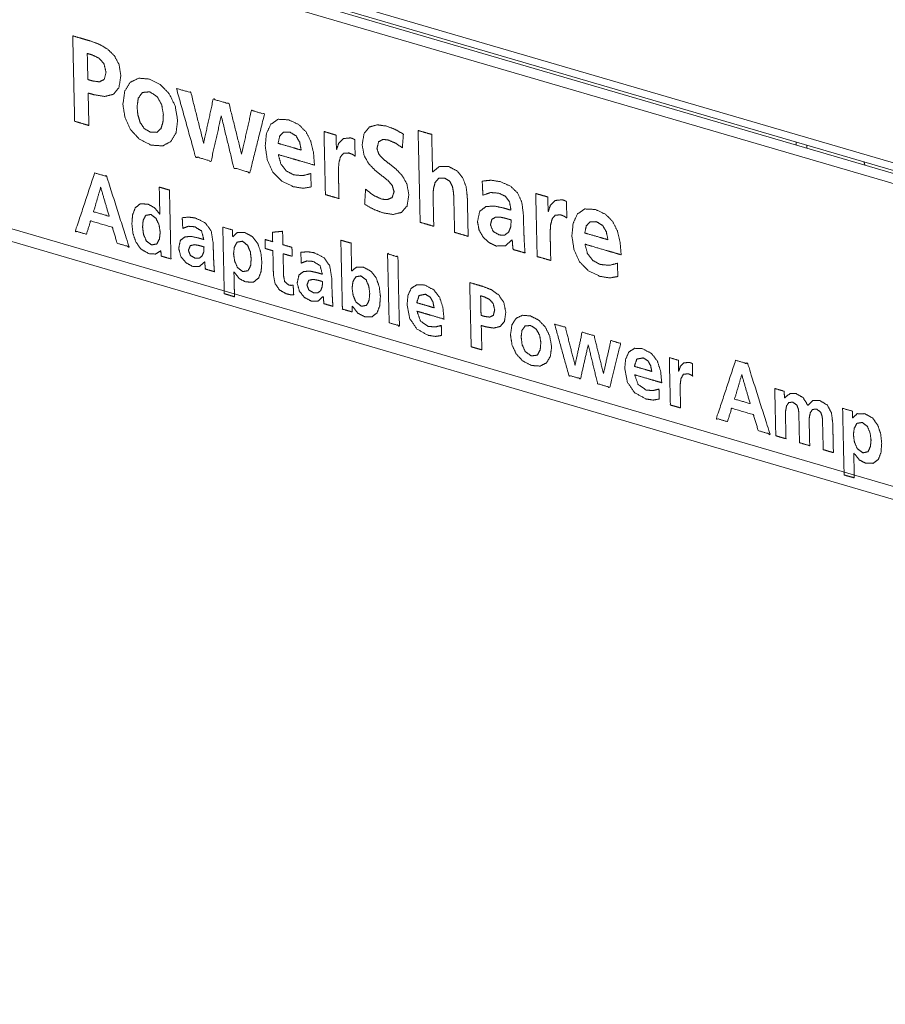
# Model space of a CAD drawing. Header units: millimetres. Extents: x 0 to 2122, y 0 to 1639.
# Tile 27 of 85: x 1228 to 1255, y 1228 to 1260. Entities that reach past the tile are written whole.
import ezdxf

# ---------------------------------------------------------------- set-up
doc = ezdxf.new("R2010")
doc.units = ezdxf.units.MM
doc.layers.add('1', color=7, linetype='Continuous', true_color=0xffffff)

msp = doc.modelspace()

# ---------------------------------------------------------------- linework, layer by layer
at = {"layer": '1', "color": 7, "linetype": 'Continuous', "lineweight": 13}
for p, q in [((1230.534, 1262.74), (1340.729, 1230.522)), ((1230.711, 1262.452), (1340.907, 1230.234)), ((1341.095, 1230.081), (1231.091, 1262.244)), ((1340.666, 1229.88), (1230.662, 1262.042)), ((1252.614, 1255.951), (1252.612, 1256.049)), ((1252.953, 1255.949), (1252.955, 1255.851)), ((1538.079, 1162.453), (1222.579, 1254.697)), ((1222.953, 1254.179), (1538.131, 1162.029))]:
    msp.add_line(p, q, dxfattribs=at)
for points, knots in [([(1229.439, 1259.446), (1229.641, 1259.387), (1229.812, 1259.337), (1230.014, 1259.278), (1230.303, 1259.17), (1230.563, 1259.015), (1230.776, 1258.804), (1230.921, 1258.526), (1230.979, 1258.174), (1230.92, 1257.788), (1230.74, 1257.573), (1230.466, 1257.505), (1230.124, 1257.559), (1229.982, 1257.6), (1229.932, 1257.615), (1229.934, 1257.538), (1229.944, 1257.095), (1229.954, 1256.652), (1229.956, 1256.575), (1229.728, 1256.642), (1229.5, 1256.709), (1229.492, 1257.054), (1229.474, 1257.85), (1229.464, 1258.305), (1229.446, 1259.101), (1229.439, 1259.446)], [0, 0, 0.026617, 0.048996, 0.075612, 0.114459, 0.152649, 0.190449, 0.229931, 0.274972, 0.324171, 0.35954, 0.395194, 0.438774, 0.457429, 0.463957, 0.473662, 0.52948, 0.585297, 0.595003, 0.624909, 0.654827, 0.698384, 0.79877, 0.856057, 0.956443, 1, 1]), ([(1229.923, 1258.046), (1230.082, 1258), (1230.294, 1257.972), (1230.449, 1258.052), (1230.505, 1258.281), (1230.44, 1258.551), (1230.28, 1258.732), (1230.063, 1258.835), (1229.904, 1258.882), (1229.91, 1258.588), (1229.921, 1258.133), (1229.923, 1258.046)], [0, 0, 0.065043, 0.149065, 0.217376, 0.309752, 0.41856, 0.513071, 0.60743, 0.672433, 0.787728, 0.965956, 1, 1]), ([(1231.897, 1258.061), (1232.245, 1257.886), (1232.529, 1257.593), (1232.721, 1257.202), (1232.799, 1256.734), (1232.749, 1256.343), (1232.585, 1256.062), (1232.314, 1255.92), (1231.944, 1255.947), (1231.572, 1256.137), (1231.292, 1256.44), (1231.114, 1256.821), (1231.046, 1257.246), (1231.103, 1257.675), (1231.28, 1257.958), (1231.553, 1258.089), (1231.897, 1258.061)], [0, 0, 0.062938, 0.12869, 0.198996, 0.275533, 0.339063, 0.391581, 0.440899, 0.500732, 0.568056, 0.634586, 0.702533, 0.771975, 0.841766, 0.895597, 0.944394, 1, 1]), ([(1231.935, 1256.355), (1232.141, 1256.356), (1232.267, 1256.479), (1232.329, 1256.684), (1232.342, 1256.93), (1232.289, 1257.236), (1232.145, 1257.497), (1231.906, 1257.653), (1231.673, 1257.633), (1231.539, 1257.452), (1231.5, 1257.176), (1231.524, 1256.921), (1231.596, 1256.677), (1231.728, 1256.478), (1231.935, 1256.355)], [0, 0, 0.05944, 0.11028, 0.171969, 0.242989, 0.332811, 0.418944, 0.501209, 0.568599, 0.633642, 0.714219, 0.788219, 0.861529, 0.930627, 1, 1]), ([(1232.762, 1257.761), (1233.224, 1257.626), (1233.628, 1256.024), (1233.632, 1256.023), (1233.635, 1256.022), (1233.94, 1257.417), (1234.447, 1257.269), (1234.845, 1255.668), (1234.848, 1255.667), (1234.851, 1255.666), (1235.166, 1257.059), (1235.582, 1256.937), (1235.113, 1255.067), (1234.6, 1255.218), (1234.201, 1256.866), (1234.197, 1256.866), (1234.194, 1256.867), (1233.871, 1255.431), (1233.373, 1255.576), (1232.762, 1257.761)], [0, 0, 0.030003, 0.133053, 0.133262, 0.133465, 0.222506, 0.255463, 0.358293, 0.358508, 0.358727, 0.44773, 0.474771, 0.594927, 0.628299, 0.733996, 0.734205, 0.734409, 0.826212, 0.858537, 1, 1]), ([(1237.076, 1254.606), (1236.819, 1254.562), (1236.505, 1254.614), (1236.133, 1254.793), (1235.853, 1255.077), (1235.675, 1255.456), (1235.606, 1255.917), (1235.645, 1256.316), (1235.783, 1256.613), (1236.02, 1256.772), (1236.359, 1256.756), (1236.682, 1256.603), (1236.913, 1256.37), (1237.066, 1256.068), (1237.152, 1255.709), (1237.184, 1255.304), (1237.12, 1255.323), (1236.728, 1255.437), (1236.481, 1255.509), (1236.09, 1255.624), (1236.026, 1255.642), (1236.105, 1255.344), (1236.274, 1255.123), (1236.515, 1254.993), (1236.81, 1254.967), (1237.067, 1255.034), (1237.068, 1254.967), (1237.075, 1254.673), (1237.076, 1254.606)], [0, 0, 0.03073, 0.068342, 0.116929, 0.163963, 0.213328, 0.268209, 0.315468, 0.354025, 0.387712, 0.427714, 0.469814, 0.508531, 0.548409, 0.591931, 0.639779, 0.647648, 0.69573, 0.725992, 0.774064, 0.781939, 0.818286, 0.85119, 0.883439, 0.91835, 0.9496, 0.957475, 0.992125, 1, 1]), ([(1240, 1255.86), (1239.773, 1256.012), (1239.535, 1256.112), (1239.374, 1256.127), (1239.239, 1256.051), (1239.186, 1255.837), (1239.245, 1255.653), (1239.39, 1255.495), (1239.586, 1255.343), (1239.8, 1255.173), (1239.998, 1254.966), (1240.145, 1254.7), (1240.208, 1254.353), (1240.148, 1253.991), (1239.968, 1253.789), (1239.7, 1253.724), (1239.375, 1253.775), (1239.074, 1253.89), (1238.79, 1254.051), (1238.795, 1254.126), (1238.816, 1254.458), (1238.821, 1254.533), (1239.072, 1254.338), (1239.339, 1254.214), (1239.519, 1254.198), (1239.672, 1254.267), (1239.734, 1254.449), (1239.675, 1254.649), (1239.53, 1254.817), (1239.333, 1254.974), (1239.119, 1255.144), (1238.921, 1255.349), (1238.774, 1255.611), (1238.712, 1255.952), (1238.771, 1256.321), (1238.944, 1256.527), (1239.195, 1256.596), (1239.487, 1256.555), (1239.77, 1256.448), (1240.032, 1256.298), (1240.027, 1256.23), (1240.005, 1255.928), (1240, 1255.86)], [0, 0, 0.02578, 0.050132, 0.065419, 0.080073, 0.100887, 0.119061, 0.13926, 0.162765, 0.188542, 0.215575, 0.244273, 0.277475, 0.312137, 0.337657, 0.36368, 0.394763, 0.425136, 0.455945, 0.463067, 0.494387, 0.501501, 0.531508, 0.55923, 0.576316, 0.592196, 0.610337, 0.630011, 0.650924, 0.674712, 0.700522, 0.727376, 0.755706, 0.788429, 0.823667, 0.849078, 0.873639, 0.901444, 0.929988, 0.958508, 0.964993, 0.993515, 1, 1]), ([(1236.759, 1255.786), (1236.71, 1256.035), (1236.593, 1256.24), (1236.394, 1256.364), (1236.191, 1256.361), (1236.067, 1256.23), (1236.018, 1256.003), (1236.095, 1255.981), (1236.498, 1255.863), (1236.759, 1255.786)], [0, 0, 0.120099, 0.231942, 0.342907, 0.438982, 0.524318, 0.634393, 0.672432, 0.871333, 1, 1]), ([(1237.489, 1256.38), (1237.682, 1256.323), (1237.815, 1256.284), (1237.876, 1256.266), (1237.877, 1256.195), (1237.885, 1255.879), (1237.886, 1255.808), (1237.893, 1255.806), (1237.958, 1256), (1238.112, 1256.155), (1238.34, 1256.177), (1238.405, 1256.156), (1238.474, 1256.123), (1238.476, 1256.04), (1238.484, 1255.676), (1238.486, 1255.593), (1238.402, 1255.649), (1238.289, 1255.693), (1238.118, 1255.686), (1238.016, 1255.568), (1237.967, 1255.382), (1237.952, 1255.17), (1237.953, 1254.974), (1237.959, 1254.713), (1237.964, 1254.493), (1237.97, 1254.232), (1237.752, 1254.296), (1237.534, 1254.36), (1237.527, 1254.675), (1237.512, 1255.37), (1237.503, 1255.74), (1237.491, 1256.293), (1237.489, 1256.38)], [0, 0, 0.030712, 0.051833, 0.061425, 0.072362, 0.120435, 0.13136, 0.132413, 0.163645, 0.196988, 0.231907, 0.242401, 0.253984, 0.266598, 0.322067, 0.334681, 0.350034, 0.368435, 0.394637, 0.418343, 0.447705, 0.480137, 0.510045, 0.549813, 0.583244, 0.623012, 0.657587, 0.692171, 0.740269, 0.846092, 0.902594, 0.986769, 1, 1]), ([(1240.504, 1256.414), (1240.722, 1256.35), (1240.94, 1256.286), (1240.947, 1255.976), (1240.953, 1255.688), (1240.965, 1255.178), (1240.967, 1255.09), (1240.97, 1255.089), (1240.973, 1255.088), (1241.187, 1255.258), (1241.493, 1255.255), (1241.75, 1255.121), (1241.931, 1254.903), (1242.04, 1254.622), (1242.08, 1254.297), (1242.082, 1254.203), (1242.094, 1253.66), (1242.106, 1253.117), (1242.108, 1253.022), (1241.891, 1253.086), (1241.673, 1253.15), (1241.671, 1253.23), (1241.661, 1253.689), (1241.65, 1254.148), (1241.649, 1254.228), (1241.639, 1254.425), (1241.603, 1254.622), (1241.516, 1254.788), (1241.352, 1254.891), (1241.161, 1254.88), (1241.048, 1254.744), (1240.995, 1254.542), (1240.984, 1254.333), (1240.989, 1254.077), (1240.995, 1253.839), (1241.004, 1253.418), (1241.006, 1253.345), (1240.788, 1253.408), (1240.57, 1253.472), (1240.563, 1253.778), (1240.547, 1254.508), (1240.527, 1255.378), (1240.511, 1256.108), (1240.504, 1256.414)], [0, 0, 0.018619, 0.037237, 0.062673, 0.086291, 0.128075, 0.135344, 0.135612, 0.135887, 0.158319, 0.183363, 0.207199, 0.230388, 0.255074, 0.281953, 0.289697, 0.334228, 0.378751, 0.386495, 0.405099, 0.423711, 0.430261, 0.467936, 0.505611, 0.512168, 0.52828, 0.544716, 0.560114, 0.575977, 0.591708, 0.606195, 0.623279, 0.640467, 0.661488, 0.680997, 0.715525, 0.721526, 0.740143, 0.758762, 0.783851, 0.843679, 0.915082, 0.974911, 1, 1]), ([(1254.787, 1255.413), (1254.803, 1255.359), (1254.821, 1255.306)], [0, 0, 0.499125, 1, 1]), ([(1230.141, 1255.053), (1230.527, 1254.941), (1231.242, 1252.69), (1230.863, 1252.801), (1230.706, 1253.315), (1230.015, 1253.517), (1229.877, 1253.089), (1229.523, 1253.193), (1230.141, 1255.053)], [0, 0, 0.0559, 0.384157, 0.438988, 0.513661, 0.613739, 0.676185, 0.727438, 1, 1]), ([(1242.557, 1254.792), (1242.84, 1254.821), (1243.136, 1254.775), (1243.465, 1254.63), (1243.693, 1254.412), (1243.828, 1254.109), (1243.877, 1253.713), (1243.881, 1253.521), (1243.883, 1253.454), (1243.891, 1253.18), (1243.901, 1252.946), (1243.913, 1252.72), (1243.93, 1252.49), (1243.738, 1252.546), (1243.547, 1252.602), (1243.528, 1252.773), (1243.52, 1252.909), (1243.517, 1252.91), (1243.514, 1252.911), (1243.298, 1252.718), (1243.005, 1252.713), (1242.787, 1252.817), (1242.597, 1252.987), (1242.461, 1253.214), (1242.406, 1253.485), (1242.478, 1253.826), (1242.679, 1253.978), (1242.952, 1253.993), (1243.239, 1253.931), (1243.301, 1253.913), (1243.48, 1253.86), (1243.433, 1254.13), (1243.305, 1254.303), (1243.093, 1254.406), (1242.821, 1254.426), (1242.58, 1254.338), (1242.577, 1254.409), (1242.561, 1254.721), (1242.557, 1254.792)], [0, 0, 0.032724, 0.06726, 0.108742, 0.145106, 0.183224, 0.22927, 0.251372, 0.259112, 0.290713, 0.317654, 0.343773, 0.370413, 0.393456, 0.416487, 0.436353, 0.452083, 0.452472, 0.452849, 0.486293, 0.520075, 0.547788, 0.577246, 0.607728, 0.639547, 0.679746, 0.70873, 0.740242, 0.774088, 0.781581, 0.802996, 0.83451, 0.859352, 0.886585, 0.918, 0.947525, 0.95573, 0.991804, 1, 1]), ([(1230.338, 1254.586), (1230.336, 1254.587), (1230.333, 1254.588), (1230.106, 1253.812), (1230.604, 1253.666), (1230.338, 1254.586)], [0, 0, 0.001097, 0.002228, 0.355266, 0.581866, 1, 1]), ([(1232.265, 1252.561), (1232.26, 1252.562), (1232.092, 1252.454), (1231.879, 1252.469), (1231.633, 1252.607), (1231.466, 1252.831), (1231.369, 1253.113), (1231.334, 1253.421), (1231.355, 1253.712), (1231.441, 1253.937), (1231.6, 1254.063), (1231.844, 1254.056), (1232.058, 1253.941), (1232.224, 1253.733), (1232.227, 1253.733), (1232.229, 1253.732), (1232.227, 1253.822), (1232.217, 1254.295), (1232.21, 1254.601), (1232.373, 1254.553), (1232.537, 1254.505), (1232.539, 1254.41), (1232.553, 1253.806), (1232.571, 1252.996), (1232.579, 1252.642), (1232.586, 1252.297), (1232.351, 1252.366), (1232.269, 1252.39), (1232.265, 1252.561)], [0, 0, 0.000762, 0.029293, 0.059786, 0.100134, 0.140131, 0.182628, 0.226886, 0.268612, 0.302995, 0.331961, 0.366765, 0.401421, 0.439499, 0.439866, 0.440224, 0.453134, 0.520627, 0.564307, 0.588645, 0.612979, 0.626528, 0.712777, 0.828603, 0.87911, 0.928401, 0.963378, 0.975609, 1, 1]), ([(1244.273, 1254.396), (1244.333, 1254.378), (1244.599, 1254.301), (1244.66, 1254.283), (1244.661, 1254.211), (1244.668, 1253.896), (1244.67, 1253.824), (1244.673, 1253.823), (1244.677, 1253.822), (1244.742, 1254.017), (1244.896, 1254.172), (1245.124, 1254.194), (1245.189, 1254.173), (1245.258, 1254.139), (1245.263, 1253.875), (1245.269, 1253.61), (1245.186, 1253.666), (1245.073, 1253.71), (1244.902, 1253.703), (1244.8, 1253.585), (1244.751, 1253.399), (1244.736, 1253.186), (1244.737, 1252.99), (1244.743, 1252.729), (1244.748, 1252.51), (1244.754, 1252.249), (1244.536, 1252.313), (1244.318, 1252.376), (1244.311, 1252.692), (1244.295, 1253.386), (1244.287, 1253.757), (1244.275, 1254.309), (1244.273, 1254.396)], [0, 0, 0.009596, 0.051831, 0.061427, 0.072352, 0.120438, 0.131364, 0.13189, 0.132412, 0.163642, 0.196977, 0.231921, 0.242376, 0.25396, 0.294309, 0.334659, 0.350012, 0.368426, 0.39459, 0.418306, 0.447654, 0.480099, 0.510008, 0.549765, 0.583209, 0.622966, 0.657566, 0.692163, 0.740262, 0.846088, 0.902604, 0.986781, 1, 1]), ([(1231.963, 1252.748), (1232.132, 1252.778), (1232.218, 1252.941), (1232.24, 1253.156), (1232.206, 1253.384), (1232.107, 1253.597), (1231.936, 1253.724), (1231.773, 1253.692), (1231.694, 1253.529), (1231.676, 1253.321), (1231.704, 1253.093), (1231.794, 1252.878), (1231.963, 1252.748)], [0, 0, 0.069317, 0.143428, 0.230619, 0.323474, 0.417996, 0.50384, 0.570695, 0.643655, 0.728009, 0.820361, 0.914236, 1, 1]), ([(1246.902, 1251.734), (1246.645, 1251.69), (1246.33, 1251.741), (1245.958, 1251.92), (1245.679, 1252.205), (1245.5, 1252.584), (1245.431, 1253.044), (1245.471, 1253.443), (1245.608, 1253.74), (1245.846, 1253.899), (1246.185, 1253.884), (1246.508, 1253.731), (1246.739, 1253.497), (1246.891, 1253.195), (1246.977, 1252.836), (1247.009, 1252.431), (1246.78, 1252.498), (1246.553, 1252.564), (1246.081, 1252.703), (1245.851, 1252.77), (1245.93, 1252.471), (1246.1, 1252.25), (1246.341, 1252.12), (1246.636, 1252.094), (1246.892, 1252.161), (1246.894, 1252.095), (1246.9, 1251.801), (1246.902, 1251.734)], [0, 0, 0.03073, 0.068342, 0.116927, 0.163962, 0.213326, 0.268196, 0.315465, 0.354021, 0.387709, 0.427709, 0.46981, 0.508526, 0.548403, 0.591925, 0.639773, 0.667966, 0.69573, 0.753761, 0.781942, 0.818288, 0.851191, 0.883441, 0.918351, 0.949601, 0.957476, 0.992125, 1, 1]), ([(1232.947, 1253.619), (1233.159, 1253.64), (1233.381, 1253.606), (1233.694, 1253.449), (1233.874, 1253.189), (1233.937, 1252.809), (1233.942, 1252.615), (1233.948, 1252.409), (1233.955, 1252.233), (1233.965, 1252.063), (1233.978, 1251.89), (1233.903, 1251.912), (1233.689, 1251.975), (1233.676, 1252.103), (1233.67, 1252.205), (1233.667, 1252.206), (1233.665, 1252.207), (1233.503, 1252.062), (1233.283, 1252.058), (1233.069, 1252.173), (1232.903, 1252.373), (1232.833, 1252.638), (1232.887, 1252.893), (1233.038, 1253.007), (1233.243, 1253.019), (1233.459, 1252.972), (1233.505, 1252.958), (1233.592, 1252.933), (1233.639, 1252.919), (1233.564, 1253.195), (1233.349, 1253.329), (1233.144, 1253.344), (1232.964, 1253.278), (1232.951, 1253.531), (1232.947, 1253.619)], [0, 0, 0.032801, 0.067393, 0.121151, 0.169768, 0.229115, 0.258989, 0.290663, 0.317694, 0.343836, 0.37051, 0.382485, 0.416701, 0.436599, 0.452353, 0.452747, 0.453133, 0.486602, 0.520453, 0.557776, 0.597754, 0.639771, 0.679996, 0.709039, 0.740632, 0.774518, 0.782014, 0.795951, 0.803448, 0.847305, 0.886347, 0.917825, 0.947395, 0.986365, 1, 1]), ([(1243.103, 1253.066), (1243.279, 1253.064), (1243.405, 1253.157), (1243.473, 1253.328), (1243.487, 1253.547), (1243.347, 1253.588), (1243.298, 1253.602), (1243.14, 1253.637), (1242.984, 1253.636), (1242.865, 1253.566), (1242.821, 1253.394), (1242.905, 1253.183), (1243.103, 1253.066)], [0, 0, 0.087178, 0.164704, 0.255513, 0.363785, 0.435862, 0.461078, 0.541047, 0.618363, 0.686441, 0.773844, 0.886413, 1, 1]), ([(1246.585, 1252.914), (1246.536, 1253.163), (1246.418, 1253.368), (1246.219, 1253.492), (1246.016, 1253.489), (1245.893, 1253.358), (1245.843, 1253.13), (1245.92, 1253.108), (1246.324, 1252.99), (1246.585, 1252.914)], [0, 0, 0.120099, 0.231942, 0.342907, 0.438982, 0.524318, 0.634393, 0.672432, 0.871333, 1, 1]), ([(1234.246, 1253.318), (1234.558, 1253.227), (1234.563, 1253.012), (1234.566, 1253.011), (1234.568, 1253.01), (1234.714, 1253.147), (1234.953, 1253.147), (1235.2, 1253.01), (1235.367, 1252.789), (1235.464, 1252.511), (1235.498, 1252.203), (1235.477, 1251.912), (1235.391, 1251.684), (1235.229, 1251.555), (1234.982, 1251.562), (1234.787, 1251.66), (1234.608, 1251.878), (1234.606, 1251.879), (1234.603, 1251.88), (1234.605, 1251.798), (1234.615, 1251.367), (1234.621, 1251.088), (1234.457, 1251.136), (1234.294, 1251.184), (1234.292, 1251.275), (1234.279, 1251.859), (1234.261, 1252.643), (1234.254, 1252.984), (1234.246, 1253.318)], [0, 0, 0.047102, 0.078191, 0.078566, 0.078929, 0.107886, 0.1424, 0.183181, 0.223277, 0.265894, 0.310718, 0.353005, 0.388267, 0.41814, 0.454019, 0.485548, 0.526383, 0.526781, 0.527167, 0.539085, 0.601442, 0.641792, 0.666445, 0.691102, 0.704372, 0.78883, 0.902259, 0.951728, 1, 1]), ([(1235.851, 1252.562), (1235.788, 1252.58), (1235.672, 1252.614), (1235.609, 1252.633), (1235.608, 1252.708), (1235.603, 1252.921), (1235.782, 1252.869), (1235.844, 1252.851), (1235.839, 1253.075), (1235.838, 1253.154), (1236, 1253.169), (1236.162, 1253.185), (1236.164, 1253.118), (1236.17, 1252.822), (1236.172, 1252.755), (1236.387, 1252.692), (1236.462, 1252.67), (1236.464, 1252.595), (1236.467, 1252.456), (1236.469, 1252.382), (1236.254, 1252.444), (1236.178, 1252.466), (1236.184, 1252.218), (1236.188, 1252.009), (1236.194, 1251.76), (1236.228, 1251.577), (1236.353, 1251.465), (1236.437, 1251.451), (1236.501, 1251.462), (1236.514, 1251.229), (1236.518, 1251.147), (1236.409, 1251.153), (1236.277, 1251.183), (1236.059, 1251.307), (1235.92, 1251.516), (1235.868, 1251.791), (1235.862, 1252.062), (1235.853, 1252.482), (1235.851, 1252.562)], [0, 0, 0.010748, 0.030732, 0.041481, 0.0538, 0.089015, 0.119734, 0.130492, 0.167506, 0.180452, 0.207308, 0.234162, 0.245241, 0.293962, 0.305041, 0.341974, 0.354895, 0.367215, 0.39011, 0.40243, 0.439367, 0.452297, 0.49329, 0.527769, 0.568776, 0.599365, 0.627122, 0.641042, 0.651864, 0.690353, 0.70382, 0.721842, 0.744066, 0.785485, 0.826848, 0.872918, 0.917645, 0.986794, 1, 1]), ([(1233.357, 1252.323), (1233.489, 1252.321), (1233.583, 1252.392), (1233.634, 1252.52), (1233.644, 1252.684), (1233.574, 1252.705), (1233.503, 1252.725), (1233.344, 1252.756), (1233.203, 1252.723), (1233.145, 1252.569), (1233.208, 1252.411), (1233.357, 1252.323)], [0, 0, 0.087375, 0.165026, 0.256146, 0.364867, 0.41359, 0.462329, 0.569293, 0.6649, 0.773229, 0.886072, 1, 1]), ([(1234.592, 1252.468), (1234.624, 1252.237), (1234.718, 1252.022), (1234.891, 1251.892), (1235.057, 1251.924), (1235.138, 1252.09), (1235.156, 1252.303), (1235.129, 1252.525), (1235.041, 1252.737), (1234.875, 1252.865), (1234.707, 1252.837), (1234.617, 1252.679), (1234.592, 1252.468)], [0, 0, 0.094018, 0.188949, 0.276228, 0.344146, 0.41843, 0.504953, 0.595277, 0.687702, 0.772452, 0.841059, 0.914382, 1, 1]), ([(1238.028, 1252.899), (1238.079, 1252.885), (1238.192, 1252.852), (1238.355, 1252.804), (1238.362, 1252.492), (1238.368, 1252.23), (1238.375, 1251.918), (1238.378, 1251.917), (1238.38, 1251.916), (1238.534, 1252.039), (1238.751, 1252.036), (1238.997, 1251.9), (1239.165, 1251.679), (1239.261, 1251.401), (1239.296, 1251.093), (1239.274, 1250.801), (1239.189, 1250.573), (1239.03, 1250.444), (1238.786, 1250.449), (1238.576, 1250.56), (1238.396, 1250.783), (1238.393, 1250.783), (1238.391, 1250.784), (1238.395, 1250.599), (1238.313, 1250.623), (1238.078, 1250.692), (1238.076, 1250.786), (1238.062, 1251.39), (1238.044, 1252.201), (1238.036, 1252.554), (1238.028, 1252.899)], [0, 0, 0.007552, 0.024176, 0.048341, 0.092617, 0.12984, 0.174115, 0.174471, 0.174836, 0.202784, 0.233536, 0.273528, 0.312842, 0.354627, 0.398584, 0.440051, 0.474623, 0.50373, 0.538324, 0.572073, 0.612714, 0.613067, 0.613435, 0.639744, 0.651903, 0.686644, 0.700104, 0.785792, 0.900852, 0.951042, 1, 1]), ([(1236.744, 1252.509), (1236.957, 1252.53), (1237.179, 1252.496), (1237.491, 1252.339), (1237.672, 1252.079), (1237.735, 1251.698), (1237.739, 1251.504), (1237.746, 1251.298), (1237.753, 1251.123), (1237.762, 1250.953), (1237.775, 1250.78), (1237.701, 1250.802), (1237.487, 1250.864), (1237.473, 1250.993), (1237.467, 1251.095), (1237.465, 1251.096), (1237.462, 1251.097), (1237.3, 1250.951), (1237.08, 1250.948), (1236.866, 1251.063), (1236.701, 1251.263), (1236.631, 1251.527), (1236.685, 1251.783), (1236.836, 1251.897), (1237.041, 1251.908), (1237.256, 1251.862), (1237.303, 1251.848), (1237.39, 1251.823), (1237.437, 1251.809), (1237.362, 1252.084), (1237.146, 1252.218), (1236.942, 1252.234), (1236.762, 1252.167), (1236.749, 1252.42), (1236.744, 1252.509)], [0, 0, 0.032799, 0.06739, 0.121147, 0.169764, 0.229111, 0.258985, 0.290671, 0.317689, 0.34383, 0.370518, 0.382495, 0.416712, 0.436608, 0.452362, 0.452757, 0.453143, 0.486612, 0.520462, 0.557785, 0.597763, 0.639768, 0.680004, 0.70904, 0.740633, 0.774519, 0.782015, 0.795953, 0.803449, 0.847306, 0.886348, 0.917825, 0.947395, 0.986352, 1, 1]), ([(1239.576, 1250.253), (1239.903, 1250.158), (1239.854, 1252.366), (1239.526, 1252.461), (1239.576, 1250.253)], [0, 0, 0.066837, 0.5, 0.566837, 1, 1]), ([(1237.154, 1251.213), (1237.287, 1251.211), (1237.381, 1251.281), (1237.432, 1251.409), (1237.442, 1251.574), (1237.371, 1251.594), (1237.301, 1251.615), (1237.141, 1251.645), (1237, 1251.612), (1236.943, 1251.459), (1237.005, 1251.3), (1237.154, 1251.213)], [0, 0, 0.08735, 0.164979, 0.256073, 0.364764, 0.413473, 0.462198, 0.569185, 0.664807, 0.773124, 0.885935, 1, 1]), ([(1238.689, 1250.782), (1238.854, 1250.814), (1238.935, 1250.979), (1238.954, 1251.193), (1238.926, 1251.415), (1238.839, 1251.627), (1238.672, 1251.755), (1238.505, 1251.726), (1238.414, 1251.569), (1238.39, 1251.358), (1238.422, 1251.127), (1238.516, 1250.912), (1238.689, 1250.782)], [0, 0, 0.067916, 0.142214, 0.228732, 0.319055, 0.411478, 0.4962, 0.564838, 0.63816, 0.723777, 0.817792, 0.912722, 1, 1]), ([(1241.254, 1249.848), (1241.061, 1249.815), (1240.824, 1249.853), (1240.467, 1250.05), (1240.237, 1250.384), (1240.15, 1250.832), (1240.179, 1251.131), (1240.282, 1251.354), (1240.461, 1251.473), (1240.715, 1251.462), (1241.007, 1251.308), (1241.195, 1251.064), (1241.298, 1250.746), (1241.334, 1250.371), (1241.27, 1250.39), (1240.899, 1250.498), (1240.69, 1250.559), (1240.465, 1250.625), (1240.58, 1250.31), (1240.832, 1250.138), (1241.054, 1250.118), (1241.247, 1250.169), (1241.252, 1249.931), (1241.254, 1249.848)], [0, 0, 0.03082, 0.068495, 0.132589, 0.196291, 0.268057, 0.315395, 0.354034, 0.387774, 0.427841, 0.479685, 0.528184, 0.580773, 0.640007, 0.650562, 0.711231, 0.745509, 0.782426, 0.835135, 0.883244, 0.918202, 0.949532, 0.986915, 1, 1]), ([(1242.158, 1251.541), (1242.374, 1251.478), (1242.59, 1251.414), (1242.858, 1251.308), (1243.087, 1251.144), (1243.249, 1250.907), (1243.314, 1250.586), (1243.27, 1250.296), (1243.135, 1250.135), (1242.929, 1250.084), (1242.672, 1250.124), (1242.6, 1250.145), (1242.528, 1250.166), (1242.534, 1249.892), (1242.54, 1249.661), (1242.546, 1249.386), (1242.492, 1249.402), (1242.257, 1249.47), (1242.204, 1249.486), (1242.202, 1249.574), (1242.19, 1250.136), (1242.181, 1250.513), (1242.165, 1251.22), (1242.158, 1251.541)], [0, 0, 0.037816, 0.07565, 0.124095, 0.17147, 0.219565, 0.274714, 0.32394, 0.359306, 0.394988, 0.438584, 0.451191, 0.463807, 0.50995, 0.548756, 0.5949, 0.604249, 0.645349, 0.654699, 0.669538, 0.76395, 0.82735, 0.946048, 1, 1]), ([(1241.016, 1250.733), (1240.979, 1250.92), (1240.891, 1251.074), (1240.741, 1251.167), (1240.535, 1251.126), (1240.459, 1250.896), (1240.517, 1250.879), (1240.819, 1250.791), (1241.016, 1250.733)], [0, 0, 0.120823, 0.233291, 0.344899, 0.478237, 0.632079, 0.670329, 0.870461, 1, 1]), ([(1242.521, 1250.49), (1242.641, 1250.455), (1242.8, 1250.435), (1242.916, 1250.494), (1242.958, 1250.666), (1242.909, 1250.869), (1242.79, 1251.004), (1242.627, 1251.082), (1242.567, 1251.1), (1242.507, 1251.117), (1242.514, 1250.803), (1242.521, 1250.49)], [0, 0, 0.065147, 0.149203, 0.217449, 0.309858, 0.418613, 0.513056, 0.607363, 0.639937, 0.672498, 0.836271, 1, 1]), ([(1244.102, 1250.472), (1244.364, 1250.341), (1244.577, 1250.121), (1244.722, 1249.827), (1244.78, 1249.476), (1244.742, 1249.182), (1244.619, 1248.971), (1244.416, 1248.865), (1244.138, 1248.885), (1243.859, 1249.028), (1243.649, 1249.255), (1243.515, 1249.541), (1243.464, 1249.86), (1243.507, 1250.182), (1243.64, 1250.395), (1243.844, 1250.493), (1244.102, 1250.472)], [0, 0, 0.062967, 0.12873, 0.199056, 0.275621, 0.33913, 0.391657, 0.440974, 0.500851, 0.568134, 0.634643, 0.702552, 0.772003, 0.841795, 0.895635, 0.94441, 1, 1]), ([(1244.877, 1250.211), (1245.223, 1250.109), (1245.527, 1248.906), (1245.529, 1248.906), (1245.532, 1248.905), (1245.76, 1249.952), (1246.141, 1249.841), (1246.44, 1248.639), (1246.442, 1248.639), (1246.445, 1248.638), (1246.681, 1249.683), (1246.993, 1249.592), (1246.642, 1248.188), (1246.256, 1248.301), (1245.956, 1249.538), (1245.954, 1249.539), (1245.952, 1249.54), (1245.709, 1248.461), (1245.335, 1248.57), (1244.877, 1250.211)], [0, 0, 0.030001, 0.133039, 0.133254, 0.133475, 0.222511, 0.255465, 0.3583, 0.3585, 0.358709, 0.447702, 0.474747, 0.594909, 0.628273, 0.733979, 0.734188, 0.734387, 0.826197, 0.858536, 1, 1]), ([(1244.131, 1249.192), (1244.323, 1249.214), (1244.416, 1249.382), (1244.437, 1249.623), (1244.397, 1249.853), (1244.288, 1250.049), (1244.109, 1250.166), (1243.935, 1250.151), (1243.834, 1250.015), (1243.804, 1249.808), (1243.836, 1249.553), (1243.937, 1249.328), (1244.131, 1249.192)], [0, 0, 0.074718, 0.148573, 0.241739, 0.331834, 0.418244, 0.500854, 0.568412, 0.633651, 0.71449, 0.813494, 0.908521, 1, 1]), ([(1248.228, 1247.809), (1248.035, 1247.776), (1247.799, 1247.815), (1247.442, 1248.012), (1247.212, 1248.345), (1247.124, 1248.793), (1247.154, 1249.093), (1247.257, 1249.316), (1247.435, 1249.435), (1247.69, 1249.423), (1247.982, 1249.27), (1248.17, 1249.026), (1248.273, 1248.708), (1248.309, 1248.333), (1248.083, 1248.399), (1247.874, 1248.46), (1247.504, 1248.568), (1247.44, 1248.587), (1247.555, 1248.272), (1247.807, 1248.099), (1248.029, 1248.08), (1248.221, 1248.13), (1248.223, 1248.047), (1248.228, 1247.809)], [0, 0, 0.03081, 0.0685, 0.132596, 0.196301, 0.268054, 0.315407, 0.354035, 0.387769, 0.427851, 0.479686, 0.528184, 0.580763, 0.639998, 0.676933, 0.711213, 0.771884, 0.782439, 0.835162, 0.883237, 0.918224, 0.949543, 0.962628, 1, 1]), ([(1247.99, 1248.695), (1247.954, 1248.882), (1247.865, 1249.036), (1247.716, 1249.129), (1247.51, 1249.088), (1247.433, 1248.858), (1247.491, 1248.841), (1247.794, 1248.752), (1247.932, 1248.712), (1247.99, 1248.695)], [0, 0, 0.120772, 0.233287, 0.344967, 0.478265, 0.632141, 0.670392, 0.870511, 0.961714, 1, 1]), ([(1248.553, 1249.136), (1248.843, 1249.051), (1248.851, 1248.707), (1248.856, 1248.705), (1248.904, 1248.851), (1249.02, 1248.968), (1249.191, 1248.984), (1249.24, 1248.969), (1249.292, 1248.943), (1249.293, 1248.881), (1249.299, 1248.608), (1249.301, 1248.546), (1249.238, 1248.588), (1249.153, 1248.621), (1249.001, 1248.6), (1248.926, 1248.462), (1248.901, 1248.268), (1248.901, 1248.081), (1248.903, 1247.994), (1248.912, 1247.611), (1248.914, 1247.524), (1248.75, 1247.572), (1248.586, 1247.62), (1248.58, 1247.92), (1248.573, 1248.217), (1248.559, 1248.835), (1248.553, 1249.136)], [0, 0, 0.061473, 0.131462, 0.132473, 0.163719, 0.197104, 0.232067, 0.242562, 0.25416, 0.266777, 0.322284, 0.334901, 0.350264, 0.368672, 0.399919, 0.431937, 0.471621, 0.509664, 0.52732, 0.605054, 0.622728, 0.657344, 0.691955, 0.753023, 0.813201, 0.938932, 1, 1]), ([(1250.678, 1249.05), (1251.064, 1248.937), (1251.779, 1246.686), (1251.401, 1246.797), (1251.244, 1247.311), (1250.553, 1247.513), (1250.414, 1247.085), (1250.061, 1247.189), (1250.678, 1249.05)], [0, 0, 0.055891, 0.384145, 0.438957, 0.513654, 0.613722, 0.676192, 0.727435, 1, 1]), ([(1250.876, 1248.582), (1250.873, 1248.583), (1250.871, 1248.584), (1250.643, 1247.808), (1251.141, 1247.663), (1250.876, 1248.582)], [0, 0, 0.001097, 0.002148, 0.355242, 0.581791, 1, 1]), ([(1251.93, 1248.148), (1252.009, 1248.125), (1252.235, 1248.059), (1252.236, 1248.004), (1252.24, 1247.847), (1252.242, 1247.847), (1252.245, 1247.846), (1252.42, 1247.987), (1252.613, 1247.984), (1252.839, 1247.855), (1252.99, 1247.608), (1253.153, 1247.761), (1253.377, 1247.76), (1253.62, 1247.611), (1253.747, 1247.364), (1253.788, 1247.049), (1253.794, 1246.801), (1253.799, 1246.571), (1253.808, 1246.164), (1253.81, 1246.093), (1253.646, 1246.14), (1253.534, 1246.173), (1253.483, 1246.188), (1253.476, 1246.506), (1253.464, 1246.998), (1253.462, 1247.092), (1253.452, 1247.245), (1253.4, 1247.393), (1253.267, 1247.489), (1253.138, 1247.475), (1253.067, 1247.367), (1253.038, 1247.211), (1253.034, 1247.051), (1253.036, 1246.974), (1253.045, 1246.574), (1253.051, 1246.315), (1252.999, 1246.33), (1252.775, 1246.395), (1252.723, 1246.41), (1252.716, 1246.728), (1252.705, 1247.22), (1252.703, 1247.314), (1252.693, 1247.467), (1252.641, 1247.615), (1252.507, 1247.711), (1252.379, 1247.697), (1252.308, 1247.589), (1252.279, 1247.433), (1252.275, 1247.273), (1252.276, 1247.196), (1252.285, 1246.796), (1252.291, 1246.537), (1252.24, 1246.552), (1252.128, 1246.584), (1251.964, 1246.632), (1251.957, 1246.933), (1251.944, 1247.552), (1251.932, 1248.064), (1251.93, 1248.148)], [0, 0, 0.007032, 0.027145, 0.031834, 0.045239, 0.04546, 0.045688, 0.064867, 0.081334, 0.103587, 0.128315, 0.147421, 0.16659, 0.19092, 0.214651, 0.241752, 0.26294, 0.282609, 0.317419, 0.323472, 0.338022, 0.348027, 0.352572, 0.379748, 0.421742, 0.429772, 0.442899, 0.456226, 0.470267, 0.481311, 0.492287, 0.505858, 0.519581, 0.526114, 0.56031, 0.582437, 0.586981, 0.606992, 0.611537, 0.638713, 0.680706, 0.688736, 0.701863, 0.715193, 0.729234, 0.740277, 0.751253, 0.764824, 0.778547, 0.78508, 0.819276, 0.841403, 0.845948, 0.855953, 0.870503, 0.896175, 0.949037, 0.992832, 1, 1]), ([(1254.105, 1247.513), (1254.417, 1247.421), (1254.422, 1247.206), (1254.425, 1247.206), (1254.427, 1247.205), (1254.573, 1247.341), (1254.812, 1247.341), (1255.059, 1247.205), (1255.226, 1246.984), (1255.322, 1246.706), (1255.357, 1246.398), (1255.335, 1246.106), (1255.249, 1245.878), (1255.088, 1245.75), (1254.84, 1245.756), (1254.646, 1245.854), (1254.467, 1246.073), (1254.464, 1246.074), (1254.462, 1246.075), (1254.468, 1245.796), (1254.474, 1245.561), (1254.48, 1245.283), (1254.429, 1245.298), (1254.204, 1245.363), (1254.152, 1245.378), (1254.151, 1245.47), (1254.137, 1246.054), (1254.12, 1246.837), (1254.112, 1247.179), (1254.105, 1247.513)], [0, 0, 0.047116, 0.078217, 0.078603, 0.078978, 0.107928, 0.142467, 0.183213, 0.223304, 0.265914, 0.310752, 0.35304, 0.388293, 0.41815, 0.45403, 0.485539, 0.526415, 0.526778, 0.527127, 0.567466, 0.601404, 0.641744, 0.649448, 0.683377, 0.69109, 0.704373, 0.788834, 0.902255, 0.951738, 1, 1]), ([(1254.451, 1246.663), (1254.483, 1246.432), (1254.577, 1246.216), (1254.75, 1246.087), (1254.916, 1246.119), (1254.996, 1246.284), (1255.015, 1246.498), (1254.987, 1246.72), (1254.9, 1246.932), (1254.733, 1247.06), (1254.566, 1247.031), (1254.476, 1246.873), (1254.451, 1246.663)], [0, 0, 0.093948, 0.188894, 0.276221, 0.344113, 0.418368, 0.504823, 0.595215, 0.687641, 0.772412, 0.840986, 0.914351, 1, 1])]:
    msp.add_open_spline(points, degree=1, knots=knots, dxfattribs=at)

doc.saveas('drawing.dxf')
